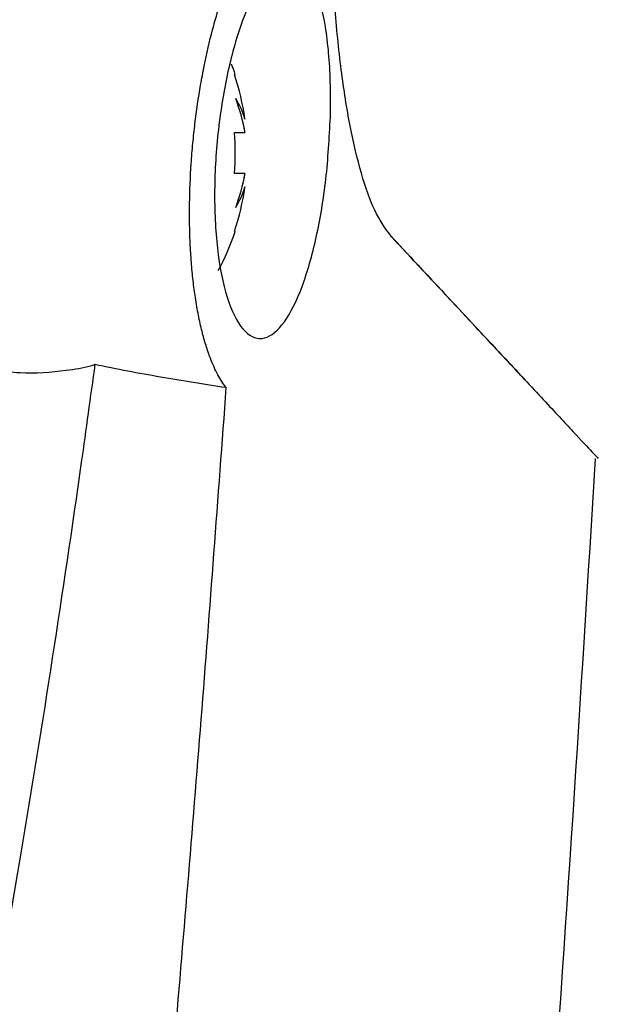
# Model space of a CAD drawing. Header units: millimetres. Extents: x -0.387 to 0.594, y -0.166 to 0.447.
# Tile 12 of 109: x -0.066 to -0.052, y 0.07 to 0.095. Entities that reach past the tile are written whole.
import ezdxf

# ---------------------------------------------------------------- set-up
doc = ezdxf.new("R2010")
doc.units = ezdxf.units.MM
doc.layers.add('FORMAT', color=7, linetype='Continuous')

msp = doc.modelspace()

# ---------------------------------------------------------------- linework, layer by layer
at = {"layer": 'FORMAT', "color": 7, "linetype": 'Continuous', "lineweight": 25}
for p, q in [((-0.060727, 0.093346), (-0.060707, 0.093355)), ((-0.060727, 0.093346), (-0.060727, 0.093346)), ((-0.060463, 0.092236), (-0.060463, 0.092223)), ((-0.060463, 0.092223), (-0.060463, 0.092236)), ((-0.060727, 0.091883), (-0.060463, 0.091883)), ((-0.060463, 0.091883), (-0.060463, 0.091905)), ((-0.060463, 0.091905), (-0.060463, 0.091883)), ((-0.060463, 0.090853), (-0.060727, 0.090853)), ((-0.060463, 0.090832), (-0.060463, 0.090853)), ((-0.060463, 0.090853), (-0.060463, 0.090832)), ((-0.060463, 0.090501), (-0.060463, 0.090514)), ((-0.060463, 0.090514), (-0.060463, 0.090501)), ((-0.060727, 0.089391), (-0.060707, 0.089381)), ((-0.060727, 0.089391), (-0.060727, 0.089391))]:
    msp.add_line(p, q, dxfattribs=at)
for centre, radius, start, end in [((-0.066582, 0.091368), 0.0062020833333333, 18.685754, 21.234683), ((-0.066582, 0.091368), 0.0061806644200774, 8.068523, 18.658504), ((-0.062346, 0.091702), 0.0019534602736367, 15.464493, 32.2439), ((-0.065227, 0.091048), 0.0048408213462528, 10.194704, 20.513257), ((-0.065069, 0.091083), 0.0046788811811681, 10.112578, 13.95195), ((-0.06757, 0.091368), 0.0068631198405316, 355.696551, 4.303449), ((-0.065227, 0.091689), 0.0048408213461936, 339.486743, 349.805296), ((-0.065069, 0.091653), 0.0046788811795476, 346.04805, 349.887422), ((-0.066582, 0.091368), 0.0061806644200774, 341.341496, 351.931477), ((-0.062346, 0.091035), 0.0019534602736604, 327.7561, 344.535507), ((-0.066582, 0.091368), 0.0062020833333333, 331.35456, 341.314246)]:
    msp.add_arc(centre, radius, start, end, dxfattribs=at)
for points, knots in [([(-0.0567487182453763, 0.0892473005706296), (-0.0568785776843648, 0.0894209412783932), (-0.0571382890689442, 0.0897682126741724), (-0.0574834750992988, 0.0906795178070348), (-0.0577762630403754, 0.0918523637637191), (-0.0580112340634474, 0.0932649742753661), (-0.0581818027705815, 0.0948728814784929), (-0.0583087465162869, 0.0969637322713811), (-0.0583513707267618, 0.0995592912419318), (-0.0582745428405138, 0.1015992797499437), (-0.0582361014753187, 0.1026200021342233)], [0, 0, 0, 0, 0.1077448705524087, 0.2154835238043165, 0.322984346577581, 0.4305541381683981, 0.5408312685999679, 0.6511844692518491, 0.8254677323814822, 1, 1, 1, 1]), ([(-0.0609416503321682, 0.0854431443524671), (-0.0609767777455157, 0.0854904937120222), (-0.0610826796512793, 0.0856332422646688), (-0.0612145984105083, 0.0858813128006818), (-0.0613462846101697, 0.0861956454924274), (-0.0614493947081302, 0.0864934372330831), (-0.0615511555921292, 0.0868571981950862), (-0.0616414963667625, 0.0872620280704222), (-0.0617163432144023, 0.0876925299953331), (-0.061775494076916, 0.0881403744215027), (-0.0618197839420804, 0.0886023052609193), (-0.0618500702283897, 0.0890908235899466), (-0.0618649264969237, 0.0895894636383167), (-0.0618651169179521, 0.0902552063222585), (-0.0618374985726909, 0.0909314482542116), (-0.0617827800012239, 0.0916070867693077), (-0.0617109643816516, 0.0922767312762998), (-0.0616144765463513, 0.0929340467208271), (-0.0614651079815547, 0.0937303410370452), (-0.0613228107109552, 0.0943440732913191), (-0.061162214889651, 0.0949173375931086), (-0.0610315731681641, 0.0953301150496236), (-0.0608922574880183, 0.0957197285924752), (-0.0607447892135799, 0.0960838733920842), (-0.0605904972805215, 0.0964186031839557), (-0.0604163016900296, 0.0967461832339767), (-0.0602225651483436, 0.097056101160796), (-0.0600817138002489, 0.0972227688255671), (-0.0600109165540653, 0.0973065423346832)], [0, 0, 0, 0, 0.0261547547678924, 0.0788511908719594, 0.1054267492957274, 0.1401980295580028, 0.175229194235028, 0.2111029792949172, 0.247277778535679, 0.2803077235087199, 0.3135824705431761, 0.3476420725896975, 0.3819776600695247, 0.4138354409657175, 0.4782981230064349, 0.5112123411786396, 0.542871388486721, 0.6068884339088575, 0.6395254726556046, 0.7048554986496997, 0.7379745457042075, 0.7715272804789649, 0.8055969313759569, 0.8398875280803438, 0.87486098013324, 0.9100649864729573, 0.9547952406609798, 1, 1, 1, 1]), ([(-0.0583003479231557, 0.0922713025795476), (-0.0583284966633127, 0.0917459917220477), (-0.0583847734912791, 0.0906957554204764), (-0.0586434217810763, 0.0891858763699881), (-0.0590064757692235, 0.0879152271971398), (-0.0594631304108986, 0.087008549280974), (-0.0599702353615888, 0.0865947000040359), (-0.0604695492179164, 0.0867595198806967), (-0.0608883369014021, 0.0875027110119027), (-0.0611621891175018, 0.0887121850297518), (-0.0612586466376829, 0.0901985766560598), (-0.0611804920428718, 0.0917738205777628), (-0.0609473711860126, 0.0932948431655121), (-0.0605828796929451, 0.0946416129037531), (-0.0601184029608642, 0.0956818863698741), (-0.0596023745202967, 0.0962702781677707), (-0.0591012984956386, 0.0962906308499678), (-0.058683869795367, 0.0957168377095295), (-0.0584039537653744, 0.0946384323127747), (-0.0582887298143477, 0.0934068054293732), (-0.0582972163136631, 0.0925773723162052), (-0.0583003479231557, 0.0922713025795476)], [0, 0, 0, 0, 0.0511493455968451, 0.1022611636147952, 0.1545529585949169, 0.2088235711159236, 0.2650223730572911, 0.3222964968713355, 0.3790847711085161, 0.4337873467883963, 0.4857985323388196, 0.535959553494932, 0.5859810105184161, 0.6375285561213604, 0.6915619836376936, 0.747946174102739, 0.8054220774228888, 0.8621892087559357, 0.9169054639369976, 0.9693372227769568, 1, 1, 1, 1]), ([(-0.056752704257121, 0.0892534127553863), (-0.0565642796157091, 0.0890513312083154), (-0.0556461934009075, 0.0880667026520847), (-0.0545646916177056, 0.086906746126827), (-0.0535693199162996, 0.0858390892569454), (-0.0532902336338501, 0.0855395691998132), (-0.0534862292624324, 0.0857495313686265), (-0.0539450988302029, 0.0862414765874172), (-0.054171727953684, 0.086484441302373)], [0, 0, 0, 0, 0.0531505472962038, 0.2589724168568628, 0.4670941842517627, 0.6741289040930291, 0.8390569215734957, 1, 1, 1, 1]), ([(-0.054171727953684, 0.086484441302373), (-0.0541772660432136, 0.0864903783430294), (-0.0543854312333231, 0.0867135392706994), (-0.0551911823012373, 0.0875774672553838), (-0.056051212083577, 0.0884995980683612), (-0.0566953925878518, 0.0891903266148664), (-0.056749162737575, 0.0892479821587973)], [0, 0, 0, 0, 0.0129211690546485, 0.4856796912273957, 0.957069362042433, 0.9999999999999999, 0.9999999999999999, 0.9999999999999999, 0.9999999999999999]), ([(-0.0567487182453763, 0.0892473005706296), (-0.0562212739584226, 0.0886817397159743), (-0.0551651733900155, 0.0875493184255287), (-0.0538934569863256, 0.0861857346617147), (-0.0528632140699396, 0.0850811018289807), (-0.0521043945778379, 0.0842675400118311), (-0.0516107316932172, 0.0837383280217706), (-0.0515489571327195, 0.0836722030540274), (-0.0515180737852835, 0.0836391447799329)], [0, 0, 0, 0, 0.1624521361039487, 0.3252775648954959, 0.4893026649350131, 0.6537592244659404, 0.8269016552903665, 1, 1, 1, 1]), ([(-0.0642600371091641, 0.0860241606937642), (-0.0643737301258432, 0.0851984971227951), (-0.0649422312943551, 0.0810699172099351), (-0.0664030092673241, 0.0716758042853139), (-0.0684971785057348, 0.060522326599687), (-0.0704996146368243, 0.0513926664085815), (-0.0717188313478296, 0.0461877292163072), (-0.0723611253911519, 0.0435928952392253), (-0.0726822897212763, 0.0422954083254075)], [0, 0, 0, 0, 0.0561085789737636, 0.2805607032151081, 0.6399561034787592, 0.8199377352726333, 0.9099640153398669, 1, 1, 1, 1]), ([(-0.0664676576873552, 0.0858390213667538), (-0.066363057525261, 0.0858296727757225), (-0.0658692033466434, 0.085785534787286), (-0.0651472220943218, 0.0858477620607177), (-0.0645120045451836, 0.0859352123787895), (-0.0642954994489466, 0.08601166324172), (-0.0642601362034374, 0.0860241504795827)], [0, 0, 0, 0, 0.1380487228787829, 0.6517766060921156, 0.9431223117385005, 1, 1, 1, 1]), ([(-0.064260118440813, 0.0860242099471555), (-0.0639833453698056, 0.0859687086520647), (-0.06342971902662, 0.085857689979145), (-0.0625984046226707, 0.08570827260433), (-0.0617700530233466, 0.0855665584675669), (-0.0612178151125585, 0.0854842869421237), (-0.0609416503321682, 0.0854431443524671)], [0, 0, 0, 0, 0.2498071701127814, 0.4996867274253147, 0.7498018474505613, 1, 1, 1, 1]), ([(-0.0609416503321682, 0.0854431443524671), (-0.0611489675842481, 0.082643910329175), (-0.0615636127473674, 0.0770452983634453), (-0.0624455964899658, 0.0664443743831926), (-0.0636207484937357, 0.0537381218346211), (-0.0647232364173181, 0.0438444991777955), (-0.0652691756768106, 0.0389452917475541)], [0, 0, 0, 0, 0.1803464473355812, 0.3607021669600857, 0.6834271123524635, 1, 1, 1, 1]), ([(-0.0551023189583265, 0.0398372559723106), (-0.0542742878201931, 0.0484199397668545), (-0.0528672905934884, 0.0630037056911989), (-0.051960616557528, 0.0776265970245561), (-0.051587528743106, 0.0836437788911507)], [0, 0, 0, 0, 0.5885094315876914, 1, 1, 1, 1])]:
    msp.add_open_spline(points, degree=3, knots=knots, dxfattribs=at)

doc.saveas('drawing.dxf')
